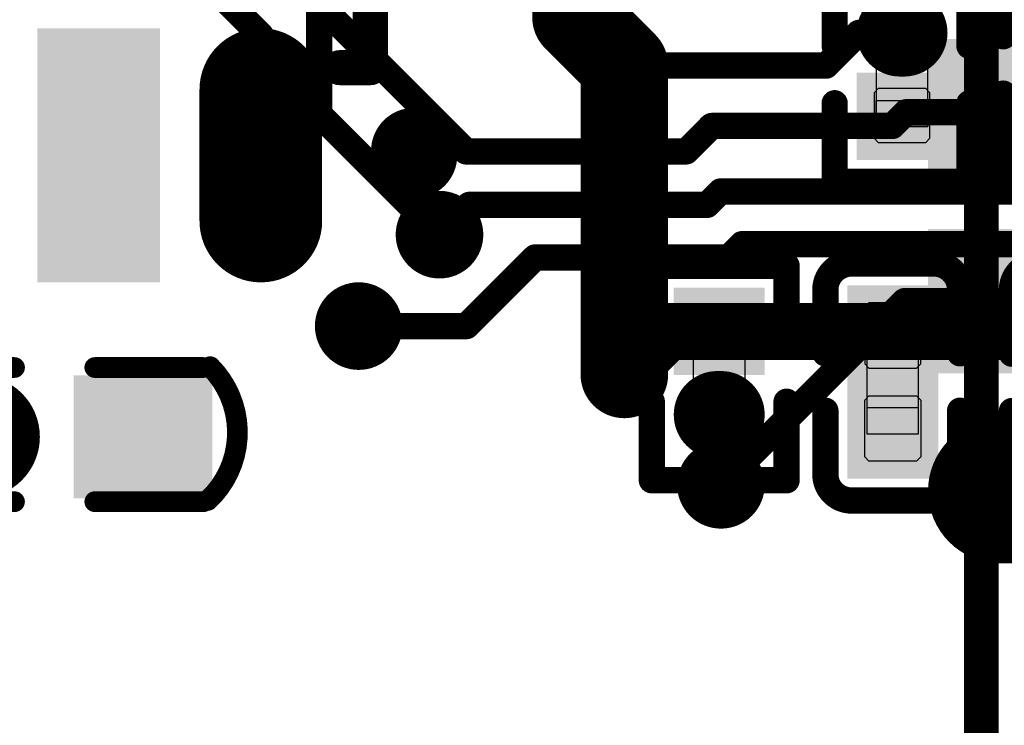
# Model space of a CAD drawing. Header units: millimetres. Extents: x 193.1 to 221.5, y 88 to 119.5.
# Tile 9 of 36: x 201.5 to 207.2, y 94.6 to 98.7. Entities that reach past the tile are written whole.
import ezdxf

# ---------------------------------------------------------------- set-up
doc = ezdxf.new("R2010")
doc.units = ezdxf.units.MM
for name, color, linetype in [('BottomLayer', 5, 'Continuous'), ('BottomOverlay', 54, 'Continuous'), ('BottomPaste', 16, 'Continuous'), ('BottomSolder', 6, 'Continuous'), ('Mechanical15', 56, 'Continuous'), ('Mechanical4', 56, 'Continuous'), ('Mechanical5', 56, 'Continuous'), ('MultiLayer', 9, 'Continuous'), ('TopLayer', 1, 'Continuous'), ('TopOverlay', 2, 'Continuous'), ('TopPaste', 8, 'Continuous'), ('TopSolder', 216, 'Continuous'), ('ViaHoleLayer', 16, 'Continuous')]:
    doc.layers.add(name, color=color, linetype=linetype)

# ---------------------------------------------------------------- blocks, each defined once
blk = doc.blocks.new('TF_1_6')
at = {"layer": 'TopLayer', "const_width": 0.635}
blk.add_lwpolyline([(-8.319, 2.1294), (-7.049, 2.1294)], dxfattribs=at)
at = {"layer": 'TopLayer', "const_width": 0.3175}
blk.add_lwpolyline([(-7.2077, 2.1294, 1), (-6.8902, 2.1294, 1)], format="xyb", close=True, dxfattribs=at)
at = {"layer": 'TopLayer'}
for points in [[(-6.7315, 0.7119), (-6.7315, 1.3469), (-8.6365, 0.7119), (-8.6365, 1.3469)], [(-6.7315, -0.3881), (-6.7315, 0.2469), (-8.6365, -0.3881), (-8.6365, 0.2469)]]:
    blk.add_solid(points, dxfattribs=at)
at = {"layer": 'TopOverlay', "const_width": 0.2}
blk.add_lwpolyline([(-6.9388, 5.7946), (-6.9388, -6.9054)], dxfattribs=at)
at = {"layer": 'TopPaste', "const_width": 0.635}
blk.add_lwpolyline([(-8.319, 2.1294), (-7.049, 2.1294)], dxfattribs=at)
at = {"layer": 'TopPaste', "const_width": 0.3175}
blk.add_lwpolyline([(-7.2077, 2.1294, 1), (-6.8902, 2.1294, 1)], format="xyb", close=True, dxfattribs=at)
at = {"layer": 'TopPaste'}
for points in [[(-6.7315, 0.7119), (-6.7315, 1.3469), (-8.6365, 0.7119), (-8.6365, 1.3469)], [(-6.7315, -0.3881), (-6.7315, 0.2469), (-8.6365, -0.3881), (-8.6365, 0.2469)]]:
    blk.add_solid(points, dxfattribs=at)
at = {"layer": 'TopSolder', "const_width": 0.8382}
blk.add_lwpolyline([(-8.319, 2.1294), (-7.049, 2.1294)], dxfattribs=at)
at = {"layer": 'TopSolder', "const_width": 0.4191}
blk.add_lwpolyline([(-7.2585, 2.1294, 1), (-6.8394, 2.1294, 1)], format="xyb", close=True, dxfattribs=at)
at = {"layer": 'TopSolder'}
for points in [[(-6.6299, 0.6103), (-6.6299, 1.4485), (-8.7381, 0.6103), (-8.7381, 1.4485)], [(-6.6299, -0.4897), (-6.6299, 0.3485), (-8.7381, -0.4897), (-8.7381, 0.3485)]]:
    blk.add_solid(points, dxfattribs=at)
blk = doc.blocks.new('C0201_B_25')
at = {"layer": 'BottomLayer'}
for points in [[(-0.4623, -0.1444), (-0.0938, -0.1444), (-0.4623, 0.1796), (-0.0938, 0.1796)], [(0.0862, -0.1444), (0.4546, -0.1444), (0.0862, 0.1796), (0.4546, 0.1796)]]:
    blk.add_solid(points, dxfattribs=at)
at = {"layer": 'BottomOverlay', "const_width": 0.1524}
for points in [[(-0.6909, 0.2558, -0.414214), (-0.5385, 0.4082)], [(0.5308, 0.4082, -0.414214), (0.6832, 0.2558)], [(-0.5385, -0.373, -0.414214), (-0.6909, -0.2206)], [(0.6832, -0.2206, -0.414214), (0.5308, -0.373)]]:
    blk.add_lwpolyline(points, format="xyb", dxfattribs=at)
for points in [[(-0.17, 0.4082), (-0.5385, 0.4082)], [(0.5308, 0.4082), (0.1624, 0.4082)], [(-0.6909, -0.2206), (-0.6909, 0.2558)], [(0.6832, -0.2206), (0.6832, 0.2558)], [(-0.17, -0.373), (-0.5385, -0.373)], [(0.5308, -0.373), (0.1624, -0.373)]]:
    blk.add_lwpolyline(points, dxfattribs=at)
at = {"layer": 'BottomOverlay', "const_width": 0.0762}
for points in [[(-0.5766, 0.4082, 1), (-0.5004, 0.4082, 1)], [(-0.5766, 0.4082, 1), (-0.5004, 0.4082, 1)], [(-0.2081, 0.4082, 1), (-0.1319, 0.4082, 1)], [(0.1243, 0.4082, 1), (0.2005, 0.4082, 1)], [(0.4927, 0.4082, 1), (0.5689, 0.4082, 1)], [(0.4927, 0.4082, 1), (0.5689, 0.4082, 1)], [(-0.729, 0.2558, 1), (-0.6528, 0.2558, 1)], [(-0.729, 0.2558, 1), (-0.6528, 0.2558, 1)], [(0.6451, 0.2558, 1), (0.7213, 0.2558, 1)], [(0.6451, 0.2558, 1), (0.7213, 0.2558, 1)], [(-0.729, -0.2206, 1), (-0.6528, -0.2206, 1)], [(-0.729, -0.2206, 1), (-0.6528, -0.2206, 1)], [(0.6451, -0.2206, 1), (0.7213, -0.2206, 1)], [(0.6451, -0.2206, 1), (0.7213, -0.2206, 1)], [(-0.5766, -0.373, 1), (-0.5004, -0.373, 1)], [(-0.5766, -0.373, 1), (-0.5004, -0.373, 1)], [(-0.2081, -0.373, 1), (-0.1319, -0.373, 1)], [(0.1243, -0.373, 1), (0.2005, -0.373, 1)], [(0.4927, -0.373, 1), (0.5689, -0.373, 1)], [(0.4927, -0.373, 1), (0.5689, -0.373, 1)]]:
    blk.add_lwpolyline(points, format="xyb", close=True, dxfattribs=at)
at = {"layer": 'BottomPaste'}
for p, q in [((-0.4383, 0.1796), (-0.4623, 0.1556)), ((-0.1088, 0.1796), (-0.4383, 0.1796)), ((-0.0848, 0.1556), (-0.1088, 0.1796)), ((0.0772, 0.1556), (0.1012, 0.1796)), ((0.1012, 0.1796), (0.4306, 0.1796)), ((0.4306, 0.1796), (0.4546, 0.1556)), ((-0.4623, 0.1556), (-0.4623, -0.1204)), ((-0.0848, -0.1204), (-0.0848, 0.1556)), ((0.0772, -0.1204), (0.0772, 0.1556)), ((0.4546, 0.1556), (0.4546, -0.1204)), ((-0.4623, -0.1204), (-0.4383, -0.1444)), ((-0.4383, -0.1444), (-0.1088, -0.1444)), ((-0.1088, -0.1444), (-0.0848, -0.1204)), ((0.1012, -0.1444), (0.0772, -0.1204)), ((0.4306, -0.1444), (0.1012, -0.1444)), ((0.4546, -0.1204), (0.4306, -0.1444))]:
    blk.add_line(p, q, dxfattribs=at)
for points in [[(-0.4623, -0.1444), (-0.0938, -0.1444), (-0.4623, 0.1796), (-0.0938, 0.1796)], [(0.0862, -0.1444), (0.4546, -0.1444), (0.0862, 0.1796), (0.4546, 0.1796)]]:
    blk.add_solid(points, dxfattribs=at)
at = {"layer": 'BottomSolder'}
for points in [[(-0.5639, -0.246), (0.0078, -0.246), (-0.5639, 0.2812), (0.0078, 0.2812)], [(-0.0154, -0.246), (0.5562, -0.246), (-0.0154, 0.2812), (0.5562, 0.2812)]]:
    blk.add_solid(points, dxfattribs=at)
at = {"layer": 'Mechanical4'}
for p, q in [((0.2962, 0.1676), (-0.3038, 0.1676)), ((-0.3038, 0.1676), (-0.3038, -0.1324)), ((0.2962, -0.1324), (0.2962, 0.1676)), ((-0.3038, -0.1324), (0.2962, -0.1324))]:
    blk.add_line(p, q, dxfattribs=at)
at = {"layer": 'Mechanical5'}
for p, q in [((-0.3038, -0.1324), (-0.3038, 0.1676)), ((-0.3038, 0.1676), (-0.1538, 0.1676)), ((-0.1538, 0.1676), (-0.1538, -0.1324)), ((0.2962, 0.1676), (0.1462, 0.1676)), ((0.1462, 0.1676), (0.1462, -0.1324)), ((0.2962, -0.1324), (0.2962, 0.1676)), ((-0.1538, -0.1324), (-0.3038, -0.1324)), ((0.1462, -0.1324), (0.2962, -0.1324))]:
    blk.add_line(p, q, dxfattribs=at)
blk = doc.blocks.new('C0201_B_26')
at = {"layer": 'BottomLayer'}
for points in [[(-0.4623, -0.1444), (-0.0938, -0.1444), (-0.4623, 0.1796), (-0.0938, 0.1796)], [(0.0862, -0.1444), (0.4546, -0.1444), (0.0862, 0.1796), (0.4546, 0.1796)]]:
    blk.add_solid(points, dxfattribs=at)
at = {"layer": 'BottomOverlay', "const_width": 0.1524}
for points in [[(-0.6909, 0.2558, -0.414214), (-0.5385, 0.4082)], [(0.5308, 0.4082, -0.414214), (0.6832, 0.2558)], [(-0.5385, -0.373, -0.414214), (-0.6909, -0.2206)], [(0.6832, -0.2206, -0.414214), (0.5308, -0.373)]]:
    blk.add_lwpolyline(points, format="xyb", dxfattribs=at)
for points in [[(-0.17, 0.4082), (-0.5385, 0.4082)], [(0.5308, 0.4082), (0.1624, 0.4082)], [(-0.6909, -0.2206), (-0.6909, 0.2558)], [(0.6832, -0.2206), (0.6832, 0.2558)], [(-0.17, -0.373), (-0.5385, -0.373)], [(0.5308, -0.373), (0.1624, -0.373)]]:
    blk.add_lwpolyline(points, dxfattribs=at)
at = {"layer": 'BottomOverlay', "const_width": 0.0762}
for points in [[(-0.5766, 0.4082, 1), (-0.5004, 0.4082, 1)], [(-0.5766, 0.4082, 1), (-0.5004, 0.4082, 1)], [(-0.2081, 0.4082, 1), (-0.1319, 0.4082, 1)], [(0.1243, 0.4082, 1), (0.2005, 0.4082, 1)], [(0.4927, 0.4082, 1), (0.5689, 0.4082, 1)], [(0.4927, 0.4082, 1), (0.5689, 0.4082, 1)], [(-0.729, 0.2558, 1), (-0.6528, 0.2558, 1)], [(-0.729, 0.2558, 1), (-0.6528, 0.2558, 1)], [(0.6451, 0.2558, 1), (0.7213, 0.2558, 1)], [(0.6451, 0.2558, 1), (0.7213, 0.2558, 1)], [(-0.729, -0.2206, 1), (-0.6528, -0.2206, 1)], [(-0.729, -0.2206, 1), (-0.6528, -0.2206, 1)], [(0.6451, -0.2206, 1), (0.7213, -0.2206, 1)], [(0.6451, -0.2206, 1), (0.7213, -0.2206, 1)], [(-0.5766, -0.373, 1), (-0.5004, -0.373, 1)], [(-0.5766, -0.373, 1), (-0.5004, -0.373, 1)], [(-0.2081, -0.373, 1), (-0.1319, -0.373, 1)], [(0.1243, -0.373, 1), (0.2005, -0.373, 1)], [(0.4927, -0.373, 1), (0.5689, -0.373, 1)], [(0.4927, -0.373, 1), (0.5689, -0.373, 1)]]:
    blk.add_lwpolyline(points, format="xyb", close=True, dxfattribs=at)
at = {"layer": 'BottomPaste'}
for p, q in [((-0.4383, 0.1796), (-0.4623, 0.1556)), ((-0.1088, 0.1796), (-0.4383, 0.1796)), ((-0.0848, 0.1556), (-0.1088, 0.1796)), ((0.0772, 0.1556), (0.1012, 0.1796)), ((0.1012, 0.1796), (0.4306, 0.1796)), ((0.4306, 0.1796), (0.4546, 0.1556)), ((-0.4623, 0.1556), (-0.4623, -0.1204)), ((-0.0848, -0.1204), (-0.0848, 0.1556)), ((0.0772, -0.1204), (0.0772, 0.1556)), ((0.4546, 0.1556), (0.4546, -0.1204)), ((-0.4623, -0.1204), (-0.4383, -0.1444)), ((-0.4383, -0.1444), (-0.1088, -0.1444)), ((-0.1088, -0.1444), (-0.0848, -0.1204)), ((0.1012, -0.1444), (0.0772, -0.1204)), ((0.4306, -0.1444), (0.1012, -0.1444)), ((0.4546, -0.1204), (0.4306, -0.1444))]:
    blk.add_line(p, q, dxfattribs=at)
for points in [[(-0.4623, -0.1444), (-0.0938, -0.1444), (-0.4623, 0.1796), (-0.0938, 0.1796)], [(0.0862, -0.1444), (0.4546, -0.1444), (0.0862, 0.1796), (0.4546, 0.1796)]]:
    blk.add_solid(points, dxfattribs=at)
at = {"layer": 'BottomSolder'}
for points in [[(-0.5639, -0.246), (0.0078, -0.246), (-0.5639, 0.2812), (0.0078, 0.2812)], [(-0.0154, -0.246), (0.5562, -0.246), (-0.0154, 0.2812), (0.5562, 0.2812)]]:
    blk.add_solid(points, dxfattribs=at)
at = {"layer": 'Mechanical4'}
for p, q in [((0.2962, 0.1676), (-0.3038, 0.1676)), ((-0.3038, 0.1676), (-0.3038, -0.1324)), ((0.2962, -0.1324), (0.2962, 0.1676)), ((-0.3038, -0.1324), (0.2962, -0.1324))]:
    blk.add_line(p, q, dxfattribs=at)
at = {"layer": 'Mechanical5'}
for p, q in [((-0.3038, -0.1324), (-0.3038, 0.1676)), ((-0.3038, 0.1676), (-0.1538, 0.1676)), ((-0.1538, 0.1676), (-0.1538, -0.1324)), ((0.2962, 0.1676), (0.1462, 0.1676)), ((0.1462, 0.1676), (0.1462, -0.1324)), ((0.2962, -0.1324), (0.2962, 0.1676)), ((-0.1538, -0.1324), (-0.3038, -0.1324)), ((0.1462, -0.1324), (0.2962, -0.1324))]:
    blk.add_line(p, q, dxfattribs=at)
blk = doc.blocks.new('C0402_B_29')
at = {"layer": 'BottomLayer', "const_width": 0.51}
blk.add_lwpolyline([(0.0417, -0.5051), (0.0417, -0.5951)], dxfattribs=at)
at = {"layer": 'BottomLayer', "const_width": 0.255}
for points in [[(-0.0858, -0.5051, 1), (0.1692, -0.5051, 1)], [(-0.0858, -0.5951, 1), (0.1692, -0.5951, 1)]]:
    blk.add_lwpolyline(points, format="xyb", close=True, dxfattribs=at)
at = {"layer": 'BottomLayer'}
blk.add_solid([(0.2966, 0.1499), (0.2966, 0.7499), (-0.2133, 0.1499), (-0.2133, 0.7499)], dxfattribs=at)
at = {"layer": 'BottomOverlay', "const_width": 0.12}
for points in [[(-0.3647, 0.8389, -0.424007), (0.4102, 0.826)], [(0.4227, -0.9645, -0.424007), (-0.3523, -0.9516)]]:
    blk.add_lwpolyline(points, format="xyb", dxfattribs=at)
at = {"layer": 'BottomOverlay', "const_width": 0.06}
for points in [[(-0.3947, 0.8389, 1), (-0.3347, 0.8389, 1)], [(-0.3899, 0.7999, 1), (-0.3299, 0.7999, 1)], [(0.3802, 0.826, 1), (0.4402, 0.826, 1)], [(0.3879, 0.7999, 1), (0.4479, 0.7999, 1)], [(-0.3899, 0.1699, 1), (-0.3299, 0.1699, 1)], [(0.3879, 0.1699, 1), (0.4479, 0.1699, 1)], [(-0.3899, -0.2955, 1), (-0.3299, -0.2955, 1)], [(0.3879, -0.2955, 1), (0.4479, -0.2955, 1)], [(-0.3899, -0.9255, 1), (-0.3299, -0.9255, 1)], [(-0.3823, -0.9516, 1), (-0.3223, -0.9516, 1)], [(0.3879, -0.9255, 1), (0.4479, -0.9255, 1)], [(0.3927, -0.9645, 1), (0.4527, -0.9645, 1)]]:
    blk.add_lwpolyline(points, format="xyb", close=True, dxfattribs=at)
at = {"layer": 'BottomOverlay', "const_width": 0.12}
for points in [[(-0.3599, 0.1699), (-0.3599, 0.7999)], [(0.4179, 0.1699), (0.4179, 0.7999)], [(-0.3599, -0.9255), (-0.3599, -0.2955)], [(0.4179, -0.9255), (0.4179, -0.2955)]]:
    blk.add_lwpolyline(points, dxfattribs=at)
at = {"layer": 'BottomPaste', "const_width": 0.51}
blk.add_lwpolyline([(0.0417, -0.5051), (0.0417, -0.5951)], dxfattribs=at)
at = {"layer": 'BottomPaste', "const_width": 0.255}
for points in [[(-0.0858, -0.5051, 1), (0.1692, -0.5051, 1)], [(-0.0858, -0.5951, 1), (0.1692, -0.5951, 1)]]:
    blk.add_lwpolyline(points, format="xyb", close=True, dxfattribs=at)
at = {"layer": 'BottomPaste'}
blk.add_solid([(0.2966, 0.1499), (0.2966, 0.7499), (-0.2133, 0.1499), (-0.2133, 0.7499)], dxfattribs=at)
at = {"layer": 'BottomSolder', "const_width": 0.7132}
blk.add_lwpolyline([(0.0417, -0.5051), (0.0417, -0.5951)], dxfattribs=at)
at = {"layer": 'BottomSolder', "const_width": 0.3566}
for points in [[(-0.1366, -0.5051, 1), (0.22, -0.5051, 1)], [(-0.1366, -0.5951, 1), (0.22, -0.5951, 1)]]:
    blk.add_lwpolyline(points, format="xyb", close=True, dxfattribs=at)
at = {"layer": 'BottomSolder'}
blk.add_solid([(0.3982, 0.0483), (0.3982, 0.8515), (-0.3149, 0.0483), (-0.3149, 0.8515)], dxfattribs=at)
blk = doc.blocks.new('SOT_23_5_B_38')
at = {"layer": 'BottomLayer', "const_width": 0.508}
for points in [[(0, -0.381), (0, 0.381)], [(0, -2.921), (0, -2.159)]]:
    blk.add_lwpolyline(points, dxfattribs=at)
at = {"layer": 'BottomLayer', "const_width": 0.254}
for points in [[(-0.127, 0.381, 1), (0.127, 0.381, 1)], [(-0.127, -0.381, 1), (0.127, -0.381, 1)], [(-0.127, -2.159, 1), (0.127, -2.159, 1)], [(-0.127, -2.921, 1), (0.127, -2.921, 1)]]:
    blk.add_lwpolyline(points, format="xyb", close=True, dxfattribs=at)
at = {"layer": 'BottomLayer'}
for points in [[(1.1938, 0.635), (0.6858, 0.635), (1.1938, -0.635), (0.6858, -0.635)], [(2.159, 0.635), (1.651, 0.635), (2.159, -0.635), (1.651, -0.635)], [(2.159, -1.905), (1.651, -1.905), (2.159, -3.175), (1.651, -3.175)]]:
    blk.add_solid(points, dxfattribs=at)
at = {"layer": 'BottomOverlay'}
for points, const_width in [([(-0.889, 0), (-0.889, -0.0254)], 0.5), ([(-0.4572, -0.508), (-0.635, -0.508)], 0.2032), ([(-0.635, -0.508), (-0.635, -2.102)], 0.2032), ([(2.5228, -0.508), (2.3622, -0.508)], 0.2032), ([(2.5228, -0.508), (2.5228, -2.102)], 0.2032), ([(-0.451, -2.102), (-0.635, -2.102)], 0.2032), ([(1.454, -2.102), (0.4572, -2.102)], 0.2032), ([(2.5228, -2.102), (2.343, -2.102)], 0.2032)]:
    blk.add_lwpolyline(points, dxfattribs=dict(at, const_width=const_width))
for points, const_width in [([(-1.014, 0, 1), (-0.764, 0, 1)], 0.25), ([(-1.014, -0.0254, 1), (-0.764, -0.0254, 1)], 0.25), ([(-0.6858, -0.508, 1), (-0.5842, -0.508, 1)], 0.1016), ([(-0.6858, -0.508, 1), (-0.5842, -0.508, 1)], 0.1016), ([(-0.508, -0.508, 1), (-0.4064, -0.508, 1)], 0.1016), ([(2.3114, -0.508, 1), (2.413, -0.508, 1)], 0.1016), ([(2.472, -0.508, 1), (2.5736, -0.508, 1)], 0.1016), ([(2.472, -0.508, 1), (2.5736, -0.508, 1)], 0.1016), ([(-0.6858, -2.102, 1), (-0.5842, -2.102, 1)], 0.1016), ([(-0.6858, -2.102, 1), (-0.5842, -2.102, 1)], 0.1016), ([(-0.5018, -2.102, 1), (-0.4002, -2.102, 1)], 0.1016), ([(0.4064, -2.102, 1), (0.508, -2.102, 1)], 0.1016), ([(1.4032, -2.102, 1), (1.5048, -2.102, 1)], 0.1016), ([(2.2922, -2.102, 1), (2.3938, -2.102, 1)], 0.1016), ([(2.472, -2.102, 1), (2.5736, -2.102, 1)], 0.1016), ([(2.472, -2.102, 1), (2.5736, -2.102, 1)], 0.1016)]:
    blk.add_lwpolyline(points, format="xyb", close=True, dxfattribs=dict(at, const_width=const_width))
at = {"layer": 'BottomPaste', "const_width": 0.508}
for points in [[(0, -0.381), (0, 0.381)], [(0, -2.921), (0, -2.159)]]:
    blk.add_lwpolyline(points, dxfattribs=at)
at = {"layer": 'BottomPaste', "const_width": 0.254}
for points in [[(-0.127, 0.381, 1), (0.127, 0.381, 1)], [(-0.127, -0.381, 1), (0.127, -0.381, 1)], [(-0.127, -2.159, 1), (0.127, -2.159, 1)], [(-0.127, -2.921, 1), (0.127, -2.921, 1)]]:
    blk.add_lwpolyline(points, format="xyb", close=True, dxfattribs=at)
at = {"layer": 'BottomPaste'}
for points in [[(1.1938, 0.635), (0.6858, 0.635), (1.1938, -0.635), (0.6858, -0.635)], [(2.159, 0.635), (1.651, 0.635), (2.159, -0.635), (1.651, -0.635)], [(2.159, -1.905), (1.651, -1.905), (2.159, -3.175), (1.651, -3.175)]]:
    blk.add_solid(points, dxfattribs=at)
at = {"layer": 'BottomSolder', "const_width": 0.7112}
for points in [[(0, -0.381), (0, 0.381)], [(0, -2.921), (0, -2.159)]]:
    blk.add_lwpolyline(points, dxfattribs=at)
at = {"layer": 'BottomSolder', "const_width": 0.3556}
for points in [[(-0.1778, 0.381, 1), (0.1778, 0.381, 1)], [(-0.1778, -0.381, 1), (0.1778, -0.381, 1)], [(-0.1778, -2.159, 1), (0.1778, -2.159, 1)], [(-0.1778, -2.921, 1), (0.1778, -2.921, 1)]]:
    blk.add_lwpolyline(points, format="xyb", close=True, dxfattribs=at)
at = {"layer": 'BottomSolder'}
for points in [[(1.2954, 0.7366), (0.5842, 0.7366), (1.2954, -0.7366), (0.5842, -0.7366)], [(2.2606, 0.7366), (1.5494, 0.7366), (2.2606, -0.7366), (1.5494, -0.7366)], [(2.2606, -1.8034), (1.5494, -1.8034), (2.2606, -3.2766), (1.5494, -3.2766)]]:
    blk.add_solid(points, dxfattribs=at)
blk = doc.blocks.new('_0201_B_54')
at = {"layer": 'BottomLayer', "const_width": 0.3031}
blk.add_lwpolyline([(-0.2236, 0.0104), (-0.2236, -0.0105)], dxfattribs=at)
at = {"layer": 'BottomLayer', "const_width": 0.1516}
for points in [[(-0.2994, 0.0104, 1), (-0.1479, 0.0104, 1)], [(-0.2994, -0.0105, 1), (-0.1479, -0.0105, 1)]]:
    blk.add_lwpolyline(points, format="xyb", close=True, dxfattribs=at)
at = {"layer": 'BottomLayer'}
blk.add_solid([(0.1079, -0.162), (0.411, -0.162), (0.1079, 0.162), (0.411, 0.162)], dxfattribs=at)
at = {"layer": 'BottomOverlay', "const_width": 0.1524}
for points in [[(-0.6038, 0.3906), (-0.6038, -0.3906)], [(-0.6038, 0.3906), (-0.1483, 0.3906)], [(0.1841, 0.3906), (0.6396, 0.3906)], [(0.6396, 0.3906), (0.6396, -0.3906)], [(-0.6038, -0.3906), (-0.1483, -0.3906)], [(0.1841, -0.3906), (0.6396, -0.3906)]]:
    blk.add_lwpolyline(points, dxfattribs=at)
at = {"layer": 'BottomOverlay', "const_width": 0.0762}
for points in [[(-0.6419, 0.3906, 1), (-0.5657, 0.3906, 1)], [(-0.6419, 0.3906, 1), (-0.5657, 0.3906, 1)], [(-0.1864, 0.3906, 1), (-0.1102, 0.3906, 1)], [(0.146, 0.3906, 1), (0.2222, 0.3906, 1)], [(0.6015, 0.3906, 1), (0.6777, 0.3906, 1)], [(0.6015, 0.3906, 1), (0.6777, 0.3906, 1)], [(-0.6419, -0.3906, 1), (-0.5657, -0.3906, 1)], [(-0.6419, -0.3906, 1), (-0.5657, -0.3906, 1)], [(-0.1864, -0.3906, 1), (-0.1102, -0.3906, 1)], [(0.146, -0.3906, 1), (0.2222, -0.3906, 1)], [(0.6015, -0.3906, 1), (0.6777, -0.3906, 1)], [(0.6015, -0.3906, 1), (0.6777, -0.3906, 1)]]:
    blk.add_lwpolyline(points, format="xyb", close=True, dxfattribs=at)
at = {"layer": 'BottomPaste'}
for p, q in [((-0.3512, 0.162), (-0.3752, 0.138)), ((-0.3752, 0.138), (-0.3752, -0.138)), ((-0.0871, 0.162), (-0.3512, 0.162)), ((-0.0631, 0.138), (-0.0871, 0.162)), ((-0.0631, -0.138), (-0.0631, 0.138)), ((0.0989, 0.138), (0.1229, 0.162)), ((0.0989, -0.138), (0.0989, 0.138)), ((0.1229, 0.162), (0.3871, 0.162)), ((0.3871, 0.162), (0.411, 0.138)), ((0.411, 0.138), (0.411, -0.138)), ((-0.3752, -0.138), (-0.3512, -0.162)), ((-0.3512, -0.162), (-0.0871, -0.162)), ((-0.0871, -0.162), (-0.0631, -0.138)), ((0.1229, -0.162), (0.0989, -0.138)), ((0.3871, -0.162), (0.1229, -0.162)), ((0.411, -0.138), (0.3871, -0.162))]:
    blk.add_line(p, q, dxfattribs=at)
at = {"layer": 'BottomPaste', "const_width": 0.3031}
blk.add_lwpolyline([(-0.2236, 0.0104), (-0.2236, -0.0105)], dxfattribs=at)
at = {"layer": 'BottomPaste', "const_width": 0.1516}
for points in [[(-0.2994, 0.0104, 1), (-0.1479, 0.0104, 1)], [(-0.2994, -0.0105, 1), (-0.1479, -0.0105, 1)]]:
    blk.add_lwpolyline(points, format="xyb", close=True, dxfattribs=at)
at = {"layer": 'BottomPaste'}
blk.add_solid([(0.1079, -0.162), (0.411, -0.162), (0.1079, 0.162), (0.411, 0.162)], dxfattribs=at)
at = {"layer": 'BottomSolder', "const_width": 0.5063}
blk.add_lwpolyline([(-0.2236, 0.0104), (-0.2236, -0.0105)], dxfattribs=at)
at = {"layer": 'BottomSolder', "const_width": 0.2532}
for points in [[(-0.3502, 0.0104, 1), (-0.0971, 0.0104, 1)], [(-0.3502, -0.0105, 1), (-0.0971, -0.0105, 1)]]:
    blk.add_lwpolyline(points, format="xyb", close=True, dxfattribs=at)
at = {"layer": 'BottomSolder'}
blk.add_solid([(0.0063, -0.2636), (0.5126, -0.2636), (0.0063, 0.2636), (0.5126, 0.2636)], dxfattribs=at)
at = {"layer": 'Mechanical15', "const_width": 0.00254}
blk.add_lwpolyline([(0.3721, 0.1524), (0.4229, 0.1016)], dxfattribs=at)
at = {"layer": 'Mechanical15', "const_width": 0.00127}
for points in [[(0.3714, 0.1524, 1), (0.3727, 0.1524, 1)], [(0.4222, 0.1016, 1), (0.4235, 0.1016, 1)]]:
    blk.add_lwpolyline(points, format="xyb", close=True, dxfattribs=at)
at = {"layer": 'Mechanical4'}
for p, q in [((0.3179, 0.15), (-0.2821, 0.15)), ((-0.2821, 0.15), (-0.2821, -0.1501)), ((0.3179, -0.1501), (0.3179, 0.15)), ((-0.2821, -0.1501), (0.3179, -0.1501))]:
    blk.add_line(p, q, dxfattribs=at)
at = {"layer": 'Mechanical5'}
for p, q in [((-0.2821, -0.1501), (-0.2821, 0.15)), ((-0.2821, 0.15), (-0.1321, 0.15)), ((-0.1321, 0.15), (-0.1321, -0.1501)), ((0.3179, 0.15), (0.1679, 0.15)), ((0.1679, 0.15), (0.1679, -0.1501)), ((0.3179, -0.1501), (0.3179, 0.15)), ((-0.1321, -0.1501), (-0.2821, -0.1501)), ((0.1679, -0.1501), (0.3179, -0.1501))]:
    blk.add_line(p, q, dxfattribs=at)
blk = doc.blocks.new('C0201_B_75')
at = {"layer": 'BottomLayer', "const_width": 0.324}
for points in [[(-0.2558, 0.0176), (-0.3003, 0.0176)], [(0.2926, 0.0176), (0.2482, 0.0176)]]:
    blk.add_lwpolyline(points, dxfattribs=at)
at = {"layer": 'BottomLayer', "const_width": 0.162}
for points in [[(-0.3813, 0.0176, 1), (-0.2193, 0.0176, 1)], [(-0.3368, 0.0176, 1), (-0.1748, 0.0176, 1)], [(0.1672, 0.0176, 1), (0.3292, 0.0176, 1)], [(0.2116, 0.0176, 1), (0.3736, 0.0176, 1)]]:
    blk.add_lwpolyline(points, format="xyb", close=True, dxfattribs=at)
at = {"layer": 'BottomOverlay', "const_width": 0.1524}
for points in [[(-0.6909, 0.2558, -0.414214), (-0.5385, 0.4082)], [(0.5308, 0.4082, -0.414214), (0.6832, 0.2558)], [(-0.5385, -0.373, -0.414214), (-0.6909, -0.2206)], [(0.6832, -0.2206, -0.414214), (0.5308, -0.373)]]:
    blk.add_lwpolyline(points, format="xyb", dxfattribs=at)
for points in [[(-0.17, 0.4082), (-0.5385, 0.4082)], [(0.5308, 0.4082), (0.1624, 0.4082)], [(-0.6909, -0.2206), (-0.6909, 0.2558)], [(0.6832, -0.2206), (0.6832, 0.2558)], [(-0.17, -0.373), (-0.5385, -0.373)], [(0.5308, -0.373), (0.1624, -0.373)]]:
    blk.add_lwpolyline(points, dxfattribs=at)
at = {"layer": 'BottomOverlay', "const_width": 0.0762}
for points in [[(-0.5766, 0.4082, 1), (-0.5004, 0.4082, 1)], [(-0.5766, 0.4082, 1), (-0.5004, 0.4082, 1)], [(-0.2081, 0.4082, 1), (-0.1319, 0.4082, 1)], [(0.1243, 0.4082, 1), (0.2005, 0.4082, 1)], [(0.4927, 0.4082, 1), (0.5689, 0.4082, 1)], [(0.4927, 0.4082, 1), (0.5689, 0.4082, 1)], [(-0.729, 0.2558, 1), (-0.6528, 0.2558, 1)], [(-0.729, 0.2558, 1), (-0.6528, 0.2558, 1)], [(0.6451, 0.2558, 1), (0.7213, 0.2558, 1)], [(0.6451, 0.2558, 1), (0.7213, 0.2558, 1)], [(-0.729, -0.2206, 1), (-0.6528, -0.2206, 1)], [(-0.729, -0.2206, 1), (-0.6528, -0.2206, 1)], [(0.6451, -0.2206, 1), (0.7213, -0.2206, 1)], [(0.6451, -0.2206, 1), (0.7213, -0.2206, 1)], [(-0.5766, -0.373, 1), (-0.5004, -0.373, 1)], [(-0.5766, -0.373, 1), (-0.5004, -0.373, 1)], [(-0.2081, -0.373, 1), (-0.1319, -0.373, 1)], [(0.1243, -0.373, 1), (0.2005, -0.373, 1)], [(0.4927, -0.373, 1), (0.5689, -0.373, 1)], [(0.4927, -0.373, 1), (0.5689, -0.373, 1)]]:
    blk.add_lwpolyline(points, format="xyb", close=True, dxfattribs=at)
at = {"layer": 'BottomPaste'}
for p, q in [((-0.4383, 0.1796), (-0.4623, 0.1556)), ((-0.1088, 0.1796), (-0.4383, 0.1796)), ((-0.0848, 0.1556), (-0.1088, 0.1796)), ((0.0772, 0.1556), (0.1012, 0.1796)), ((0.1012, 0.1796), (0.4306, 0.1796)), ((0.4306, 0.1796), (0.4546, 0.1556)), ((-0.4623, 0.1556), (-0.4623, -0.1204)), ((-0.0848, -0.1204), (-0.0848, 0.1556)), ((0.0772, -0.1204), (0.0772, 0.1556)), ((0.4546, 0.1556), (0.4546, -0.1204)), ((-0.4623, -0.1204), (-0.4383, -0.1444)), ((-0.4383, -0.1444), (-0.1088, -0.1444)), ((-0.1088, -0.1444), (-0.0848, -0.1204)), ((0.1012, -0.1444), (0.0772, -0.1204)), ((0.4306, -0.1444), (0.1012, -0.1444)), ((0.4546, -0.1204), (0.4306, -0.1444))]:
    blk.add_line(p, q, dxfattribs=at)
at = {"layer": 'BottomPaste', "const_width": 0.324}
for points in [[(-0.2558, 0.0176), (-0.3003, 0.0176)], [(0.2926, 0.0176), (0.2482, 0.0176)]]:
    blk.add_lwpolyline(points, dxfattribs=at)
at = {"layer": 'BottomPaste', "const_width": 0.162}
for points in [[(-0.3813, 0.0176, 1), (-0.2193, 0.0176, 1)], [(-0.3368, 0.0176, 1), (-0.1748, 0.0176, 1)], [(0.1672, 0.0176, 1), (0.3292, 0.0176, 1)], [(0.2116, 0.0176, 1), (0.3736, 0.0176, 1)]]:
    blk.add_lwpolyline(points, format="xyb", close=True, dxfattribs=at)
at = {"layer": 'BottomSolder', "const_width": 0.5272}
for points in [[(-0.2558, 0.0176), (-0.3003, 0.0176)], [(0.2926, 0.0176), (0.2482, 0.0176)]]:
    blk.add_lwpolyline(points, dxfattribs=at)
at = {"layer": 'BottomSolder', "const_width": 0.2636}
for points in [[(-0.4321, 0.0176, 1), (-0.1685, 0.0176, 1)], [(-0.3876, 0.0176, 1), (-0.124, 0.0176, 1)], [(0.1164, 0.0176, 1), (0.38, 0.0176, 1)], [(0.1608, 0.0176, 1), (0.4244, 0.0176, 1)]]:
    blk.add_lwpolyline(points, format="xyb", close=True, dxfattribs=at)
at = {"layer": 'Mechanical4'}
for p, q in [((0.2962, 0.1676), (-0.3038, 0.1676)), ((-0.3038, 0.1676), (-0.3038, -0.1324)), ((0.2962, -0.1324), (0.2962, 0.1676)), ((-0.3038, -0.1324), (0.2962, -0.1324))]:
    blk.add_line(p, q, dxfattribs=at)
at = {"layer": 'Mechanical5'}
for p, q in [((-0.3038, -0.1324), (-0.3038, 0.1676)), ((-0.3038, 0.1676), (-0.1538, 0.1676)), ((-0.1538, 0.1676), (-0.1538, -0.1324)), ((0.2962, 0.1676), (0.1462, 0.1676)), ((0.1462, 0.1676), (0.1462, -0.1324)), ((0.2962, -0.1324), (0.2962, 0.1676)), ((-0.1538, -0.1324), (-0.3038, -0.1324)), ((0.1462, -0.1324), (0.2962, -0.1324))]:
    blk.add_line(p, q, dxfattribs=at)
blk = doc.blocks.new('R0201_B_76')
at = {"layer": 'BottomLayer', "const_width": 0.3031}
blk.add_lwpolyline([(0.2595, 0.0104), (0.2595, -0.0105)], dxfattribs=at)
at = {"layer": 'BottomLayer', "const_width": 0.1516}
for points in [[(0.1837, 0.0104, 1), (0.3352, 0.0104, 1)], [(0.1837, -0.0105, 1), (0.3352, -0.0105, 1)]]:
    blk.add_lwpolyline(points, format="xyb", close=True, dxfattribs=at)
at = {"layer": 'BottomLayer'}
blk.add_solid([(-0.3752, -0.162), (-0.0721, -0.162), (-0.3752, 0.162), (-0.0721, 0.162)], dxfattribs=at)
at = {"layer": 'BottomOverlay', "const_width": 0.1524}
for points in [[(-0.6038, 0.3906), (-0.1483, 0.3906)], [(-0.6038, 0.3906), (-0.6038, -0.3906)], [(0.1841, 0.3906), (0.6396, 0.3906)], [(0.6396, 0.3906), (0.6396, -0.3906)], [(-0.6038, -0.3906), (-0.1483, -0.3906)], [(0.1841, -0.3906), (0.6396, -0.3906)]]:
    blk.add_lwpolyline(points, dxfattribs=at)
at = {"layer": 'BottomOverlay', "const_width": 0.0762}
for points in [[(-0.6419, 0.3906, 1), (-0.5657, 0.3906, 1)], [(-0.6419, 0.3906, 1), (-0.5657, 0.3906, 1)], [(-0.1864, 0.3906, 1), (-0.1102, 0.3906, 1)], [(0.146, 0.3906, 1), (0.2222, 0.3906, 1)], [(0.6015, 0.3906, 1), (0.6777, 0.3906, 1)], [(0.6015, 0.3906, 1), (0.6777, 0.3906, 1)], [(-0.6419, -0.3906, 1), (-0.5657, -0.3906, 1)], [(-0.6419, -0.3906, 1), (-0.5657, -0.3906, 1)], [(-0.1864, -0.3906, 1), (-0.1102, -0.3906, 1)], [(0.146, -0.3906, 1), (0.2222, -0.3906, 1)], [(0.6015, -0.3906, 1), (0.6777, -0.3906, 1)], [(0.6015, -0.3906, 1), (0.6777, -0.3906, 1)]]:
    blk.add_lwpolyline(points, format="xyb", close=True, dxfattribs=at)
at = {"layer": 'BottomPaste'}
for p, q in [((-0.3512, 0.162), (-0.3752, 0.138)), ((-0.3752, 0.138), (-0.3752, -0.138)), ((-0.0871, 0.162), (-0.3512, 0.162)), ((-0.0631, 0.138), (-0.0871, 0.162)), ((-0.0631, -0.138), (-0.0631, 0.138)), ((0.0989, 0.138), (0.1229, 0.162)), ((0.0989, -0.138), (0.0989, 0.138)), ((0.1229, 0.162), (0.3871, 0.162)), ((0.3871, 0.162), (0.411, 0.138)), ((0.411, 0.138), (0.411, -0.138)), ((-0.3752, -0.138), (-0.3512, -0.162)), ((-0.3512, -0.162), (-0.0871, -0.162)), ((-0.0871, -0.162), (-0.0631, -0.138)), ((0.1229, -0.162), (0.0989, -0.138)), ((0.3871, -0.162), (0.1229, -0.162)), ((0.411, -0.138), (0.3871, -0.162))]:
    blk.add_line(p, q, dxfattribs=at)
at = {"layer": 'BottomPaste', "const_width": 0.3031}
blk.add_lwpolyline([(0.2595, 0.0104), (0.2595, -0.0105)], dxfattribs=at)
at = {"layer": 'BottomPaste', "const_width": 0.1516}
for points in [[(0.1837, 0.0104, 1), (0.3352, 0.0104, 1)], [(0.1837, -0.0105, 1), (0.3352, -0.0105, 1)]]:
    blk.add_lwpolyline(points, format="xyb", close=True, dxfattribs=at)
at = {"layer": 'BottomPaste'}
blk.add_solid([(-0.3752, -0.162), (-0.0721, -0.162), (-0.3752, 0.162), (-0.0721, 0.162)], dxfattribs=at)
at = {"layer": 'BottomSolder', "const_width": 0.5063}
blk.add_lwpolyline([(0.2595, 0.0104), (0.2595, -0.0105)], dxfattribs=at)
at = {"layer": 'BottomSolder', "const_width": 0.2532}
for points in [[(0.1329, 0.0104, 1), (0.386, 0.0104, 1)], [(0.1329, -0.0105, 1), (0.386, -0.0105, 1)]]:
    blk.add_lwpolyline(points, format="xyb", close=True, dxfattribs=at)
at = {"layer": 'BottomSolder'}
blk.add_solid([(-0.4768, -0.2636), (0.0295, -0.2636), (-0.4768, 0.2636), (0.0295, 0.2636)], dxfattribs=at)
at = {"layer": 'Mechanical15', "const_width": 0.00254}
blk.add_lwpolyline([(0.3721, 0.1524), (0.4229, 0.1016)], dxfattribs=at)
at = {"layer": 'Mechanical15', "const_width": 0.00127}
for points in [[(0.3714, 0.1524, 1), (0.3727, 0.1524, 1)], [(0.4222, 0.1016, 1), (0.4235, 0.1016, 1)]]:
    blk.add_lwpolyline(points, format="xyb", close=True, dxfattribs=at)
at = {"layer": 'Mechanical4'}
for p, q in [((0.3179, 0.15), (-0.2821, 0.15)), ((-0.2821, 0.15), (-0.2821, -0.1501)), ((0.3179, -0.1501), (0.3179, 0.15)), ((-0.2821, -0.1501), (0.3179, -0.1501))]:
    blk.add_line(p, q, dxfattribs=at)
at = {"layer": 'Mechanical5'}
for p, q in [((-0.2821, -0.1501), (-0.2821, 0.15)), ((-0.2821, 0.15), (-0.1321, 0.15)), ((-0.1321, 0.15), (-0.1321, -0.1501)), ((0.3179, 0.15), (0.1679, 0.15)), ((0.1679, 0.15), (0.1679, -0.1501)), ((0.3179, -0.1501), (0.3179, 0.15)), ((-0.1321, -0.1501), (-0.2821, -0.1501)), ((0.1679, -0.1501), (0.3179, -0.1501))]:
    blk.add_line(p, q, dxfattribs=at)

msp = doc.modelspace()

# ---------------------------------------------------------------- linework, layer by layer
at = {"layer": 'BottomLayer'}
for points, const_width in [([(202.8276, 99.1488), (204.0724, 97.904)], 0.1524), ([(202.6158, 98.844), (202.8828, 98.577)], 0.1524), ([(202.8828, 97.8814), (202.8828, 98.577)], 0.1524), ([(206.1603, 98.4014), (206.3498, 98.5909)], 0.1524), ([(206.3498, 98.5909), (206.6004, 98.5909)], 0.1524), ([(204.9903, 98.4014), (206.1603, 98.4014)], 0.1524), ([(206.6004, 98.1078), (206.6236, 98.131)], 0.1524), ([(206.6236, 98.131), (207.5779, 98.131)], 0.1524), ([(206.544, 98.0514), (206.6004, 98.1078)], 0.1524), ([(205.3489, 97.904), (205.4963, 98.0514)], 0.1524), ([(205.4963, 98.0514), (206.544, 98.0514)], 0.1524), ([(204.0724, 97.904), (205.3489, 97.904)], 0.1524), ([(205.47, 97.594), (205.5474, 97.6714)], 0.1524), ([(205.5474, 97.6714), (208.026, 97.6714)], 0.1524), ([(203.9187, 97.4214), (204.0913, 97.594)], 0.1524), ([(204.0913, 97.594), (205.47, 97.594)], 0.1524), ([(205.5963, 97.2892), (205.6736, 97.3666)], 0.1524), ([(205.6736, 97.3666), (208.1855, 97.3666)], 0.1524), ([(204.0751, 96.8914), (204.4729, 97.2892)], 0.1524), ([(204.4729, 97.2892), (205.5963, 97.2892)], 0.1524), ([(204.9903, 96.6114), (205.2398, 96.8609)], 0.3302), ([(205.2398, 96.8609), (205.5404, 96.8609)], 0.3302), ([(205.5404, 96.8609), (207.6065, 96.8609)], 0.3302), ([(203.4503, 96.8914), (204.0751, 96.8914)], 0.1524), ([(205.5404, 95.9814), (205.5404, 96.3778)], 0.3048), ([(205.5404, 95.9814), (205.5503, 95.9714)], 0.3048)]:
    msp.add_lwpolyline(points, dxfattribs=dict(at, const_width=const_width))
for points, const_width in [([(202.8447, 98.577, 1), (202.9209, 98.577, 1)], 0.0762), ([(202.8447, 98.577, 1), (202.9209, 98.577, 1)], 0.0762), ([(204.8633, 98.4014, 1), (205.1173, 98.4014, 1)], 0.254), ([(206.3117, 98.5909, 1), (206.3879, 98.5909, 1)], 0.0762), ([(206.3117, 98.5909, 1), (206.3879, 98.5909, 1)], 0.0762), ([(206.5623, 98.5909, 1), (206.6385, 98.5909, 1)], 0.0762), ([(204.9522, 98.4014, 1), (205.0284, 98.4014, 1)], 0.0762), ([(206.1222, 98.4014, 1), (206.1984, 98.4014, 1)], 0.0762), ([(206.1222, 98.4014, 1), (206.1984, 98.4014, 1)], 0.0762), ([(206.5855, 98.131, 1), (206.6617, 98.131, 1)], 0.0762), ([(206.5855, 98.131, 1), (206.6617, 98.131, 1)], 0.0762), ([(206.5623, 98.1078, 1), (206.6385, 98.1078, 1)], 0.0762), ([(206.5623, 98.1078, 1), (206.6385, 98.1078, 1)], 0.0762), ([(205.4582, 98.0514, 1), (205.5344, 98.0514, 1)], 0.0762), ([(205.4582, 98.0514, 1), (205.5344, 98.0514, 1)], 0.0762), ([(206.5059, 98.0514, 1), (206.5821, 98.0514, 1)], 0.0762), ([(206.5059, 98.0514, 1), (206.5821, 98.0514, 1)], 0.0762), ([(202.8447, 97.8814, 1), (202.9209, 97.8814, 1)], 0.0762), ([(204.0343, 97.904, 1), (204.1105, 97.904, 1)], 0.0762), ([(204.0343, 97.904, 1), (204.1105, 97.904, 1)], 0.0762), ([(205.3108, 97.904, 1), (205.387, 97.904, 1)], 0.0762), ([(205.3108, 97.904, 1), (205.387, 97.904, 1)], 0.0762), ([(205.5093, 97.6714, 1), (205.5855, 97.6714, 1)], 0.0762), ([(205.5093, 97.6714, 1), (205.5855, 97.6714, 1)], 0.0762), ([(203.7917, 97.4214, 1), (204.0457, 97.4214, 1)], 0.254), ([(204.0532, 97.594, 1), (204.1294, 97.594, 1)], 0.0762), ([(204.0532, 97.594, 1), (204.1294, 97.594, 1)], 0.0762), ([(205.4319, 97.594, 1), (205.5081, 97.594, 1)], 0.0762), ([(205.4319, 97.594, 1), (205.5081, 97.594, 1)], 0.0762), ([(203.8806, 97.4214, 1), (203.9568, 97.4214, 1)], 0.0762), ([(205.6355, 97.3666, 1), (205.7117, 97.3666, 1)], 0.0762), ([(205.6355, 97.3666, 1), (205.7117, 97.3666, 1)], 0.0762), ([(204.4348, 97.2892, 1), (204.511, 97.2892, 1)], 0.0762), ([(204.4348, 97.2892, 1), (204.511, 97.2892, 1)], 0.0762), ([(205.5582, 97.2892, 1), (205.6344, 97.2892, 1)], 0.0762), ([(205.5582, 97.2892, 1), (205.6344, 97.2892, 1)], 0.0762), ([(203.3233, 96.8914, 1), (203.5773, 96.8914, 1)], 0.254), ([(205.1573, 96.8609, 1), (205.3224, 96.8609, 1)], 0.1651), ([(205.1573, 96.8609, 1), (205.3224, 96.8609, 1)], 0.1651), ([(205.4578, 96.8609, 1), (205.6229, 96.8609, 1)], 0.1651), ([(205.4578, 96.8609, 1), (205.6229, 96.8609, 1)], 0.1651), ([(203.4122, 96.8914, 1), (203.4884, 96.8914, 1)], 0.0762), ([(204.037, 96.8914, 1), (204.1132, 96.8914, 1)], 0.0762), ([(204.037, 96.8914, 1), (204.1132, 96.8914, 1)], 0.0762), ([(204.8633, 96.6114, 1), (205.1173, 96.6114, 1)], 0.254), ([(204.9078, 96.6114, 1), (205.0729, 96.6114, 1)], 0.1651), ([(205.4642, 96.3778, 1), (205.6166, 96.3778, 1)], 0.1524), ([(205.4233, 95.9714, 1), (205.6773, 95.9714, 1)], 0.254), ([(205.4642, 95.9814, 1), (205.6166, 95.9814, 1)], 0.1524), ([(205.4642, 95.9814, 1), (205.6166, 95.9814, 1)], 0.1524), ([(205.4741, 95.9714, 1), (205.6265, 95.9714, 1)], 0.1524)]:
    msp.add_lwpolyline(points, format="xyb", close=True, dxfattribs=dict(at, const_width=const_width))
at = {"layer": 'MultiLayer', "const_width": 0.254}
for points in [[(204.8633, 98.4014, 1), (205.1173, 98.4014, 1)], [(203.7917, 97.4214, 1), (204.0457, 97.4214, 1)], [(203.3233, 96.8914, 1), (203.5773, 96.8914, 1)], [(204.8633, 96.6114, 1), (205.1173, 96.6114, 1)], [(205.4233, 95.9714, 1), (205.6773, 95.9714, 1)]]:
    msp.add_lwpolyline(points, format="xyb", close=True, dxfattribs=at)
at = {"layer": 'TopLayer'}
for points, const_width in [([(204.7103, 98.6814), (204.7103, 100.1814)], 0.508), ([(203.2204, 98.1197), (203.2204, 99.2714)], 0.1524), ([(204.7103, 98.6814), (204.9903, 98.4014)], 0.508), ([(204.9903, 96.6114), (204.9903, 98.4014)], 0.508), ([(203.2204, 98.1197), (203.9187, 97.4214)], 0.1524), ([(205.5503, 95.9714), (206.6147, 97.0358)], 0.1524), ([(206.6147, 97.0358), (207.8051, 97.0358)], 0.1524)]:
    msp.add_lwpolyline(points, dxfattribs=dict(at, const_width=const_width))
for points, const_width in [([(204.5833, 98.6814, 1), (204.8373, 98.6814, 1)], 0.254), ([(204.5833, 98.6814, 1), (204.8373, 98.6814, 1)], 0.254), ([(204.8633, 98.4014, 1), (205.1173, 98.4014, 1)], 0.254), ([(204.8633, 98.4014, 1), (205.1173, 98.4014, 1)], 0.254), ([(204.8633, 98.4014, 1), (205.1173, 98.4014, 1)], 0.254), ([(203.1823, 98.1197, 1), (203.2585, 98.1197, 1)], 0.0762), ([(203.1823, 98.1197, 1), (203.2585, 98.1197, 1)], 0.0762), ([(203.7917, 97.4214, 1), (204.0457, 97.4214, 1)], 0.254), ([(203.8806, 97.4214, 1), (203.9568, 97.4214, 1)], 0.0762), ([(203.3233, 96.8914, 1), (203.5773, 96.8914, 1)], 0.254), ([(206.5766, 97.0358, 1), (206.6528, 97.0358, 1)], 0.0762), ([(206.5766, 97.0358, 1), (206.6528, 97.0358, 1)], 0.0762), ([(204.8633, 96.6114, 1), (205.1173, 96.6114, 1)], 0.254), ([(204.8633, 96.6114, 1), (205.1173, 96.6114, 1)], 0.254), ([(205.4233, 95.9714, 1), (205.6773, 95.9714, 1)], 0.254), ([(205.5122, 95.9714, 1), (205.5884, 95.9714, 1)], 0.0762)]:
    msp.add_lwpolyline(points, format="xyb", close=True, dxfattribs=dict(at, const_width=const_width))
at = {"layer": 'ViaHoleLayer', "const_width": 0.127}
for points in [[(204.9268, 98.4014, 1), (205.0538, 98.4014, 1)], [(203.8552, 97.4214, 1), (203.9822, 97.4214, 1)], [(203.3868, 96.8914, 1), (203.5138, 96.8914, 1)], [(204.9268, 96.6114, 1), (205.0538, 96.6114, 1)], [(205.4868, 95.9714, 1), (205.6138, 95.9714, 1)]]:
    msp.add_lwpolyline(points, format="xyb", close=True, dxfattribs=at)

# ---------------------------------------------------------------- block references
for name, p, rotation in [('TF_1_6', (200.1211, 98.0652), 180), ('SOT_23_5_B_38', (202.8828, 97.8814), 180), ('C0201_B_75', (207.5603, 98.4014), 270), ('R0201_B_76', (206.6003, 98.3314), 90), ('C0201_B_25', (206.5289, 96.5634), 270), ('_0201_B_54', (205.5403, 96.6014), 90), ('C0201_B_26', (207.6103, 96.5614), 270), ('C0402_B_29', (201.7503, 96.2914), 270)]:
    msp.add_blockref(name, p, dxfattribs=dict(rotation=rotation))

doc.saveas('drawing.dxf')
